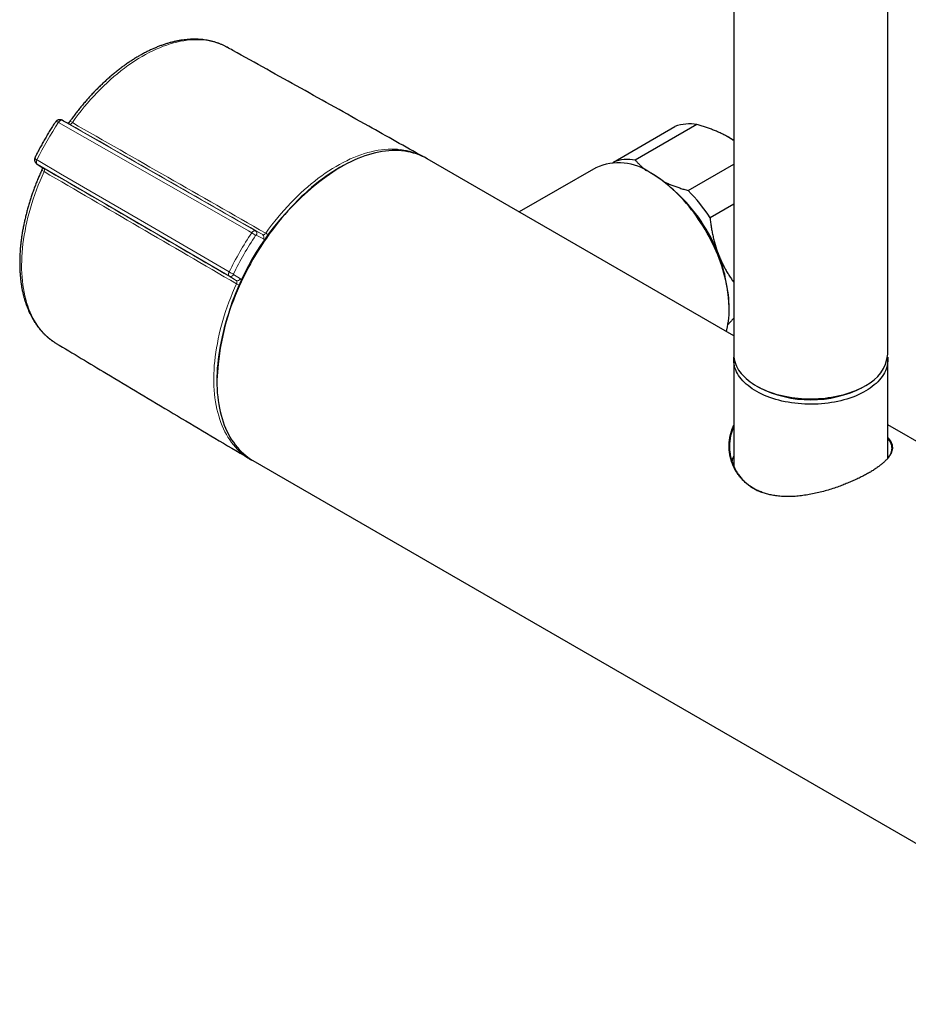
# Model space of a CAD drawing. Header units: millimetres. Extents: x 8 to 2417, y 12 to 2416.
# Tile 12 of 24: x 2180 to 2312, y 99 to 246. Entities that reach past the tile are written whole.
import ezdxf

# ---------------------------------------------------------------- set-up
doc = ezdxf.new("R2010")
doc.units = ezdxf.units.MM

msp = doc.modelspace()

# ---------------------------------------------------------------- linework, layer by layer
at = {"color": 7, "linetype": 'Continuous', "lineweight": 30}
for p, q in [((2286.41, 292.76), (2286.41, 195.59)), ((2309.41, 195.59), (2309.41, 283.07)), ((2210.81, 241.41), (2210.8, 241.42)), ((2186.2, 230.52), (2186.23, 230.5)), ((2187.28, 229.94), (2187.3, 229.93)), ((2268.45, 224.29), (2277.65, 229.59)), ((2280.93, 229.89), (2271.73, 224.58)), ((2239.72, 225.26), (2239.92, 225.16)), ((2182.46, 223.97), (2182.43, 223.99)), ((2182.44, 223.99), (2183.47, 223.34)), ((2183.49, 223.33), (2183.47, 223.34)), ((2227.66, 223.49), (2227.59, 223.45)), ((2286.41, 198.37), (2240.66, 224.78)), ((2265.83, 223.43), (2254.41, 216.84)), ((2268.36, 224.19), (2268.45, 224.29)), ((2279.61, 220.04), (2286.41, 223.96)), ((2274.26, 222.51), (2274.08, 222.61)), ((2286.41, 217.99), (2282.89, 215.95)), ((2285.75, 202.41), (2285.75, 202.61)), ((2185.3, 197.23), (2185.31, 197.22)), ((2286.41, 194.78), (2286.41, 178.87)), ((2309.41, 180.08), (2309.41, 194.78)), ((2209.27, 191.73), (2209.27, 191.65)), ((2289.78, 190.9), (2290.13, 190.7)), ((2305.69, 190.7), (2306.04, 190.9)), ((2381.23, 143.63), (2309.41, 185.09)), ((2214.54, 179.8), (2214.77, 179.68)), ((2214.66, 179.75), (2355.23, 98.6))]:
    msp.add_line(p, q, dxfattribs=at)
at = {"color": 252, "linetype": 'Continuous', "lineweight": 0}
for p, q in [((2185.67, 230.21), (2185.66, 230.22)), ((2186.23, 230.5), (2215.05, 214.02)), ((2187.3, 229.93), (2186.23, 230.5)), ((2182.42, 224.61), (2182.43, 224.6)), ((2211.15, 207.26), (2182.46, 223.97)), ((2182.46, 223.97), (2183.49, 223.33)), ((2215.05, 214.02), (2216.12, 213.45)), ((2216.23, 212.81), (2215.16, 213.38)), ((2212.18, 206.62), (2211.15, 207.26)), ((2211.75, 207.48), (2212.79, 206.84))]:
    msp.add_line(p, q, dxfattribs=at)
at = {"color": 252, "linetype": 'Continuous', "lineweight": 0, "flags": 128}
for points in [[(2210.8, 241.42), (2210.59, 241.53), (2210.2, 241.72), (2209.8, 241.89), (2209.39, 242.04), (2208.97, 242.17), (2208.54, 242.28), (2208.11, 242.37), (2207.66, 242.45), (2207.21, 242.5), (2206.75, 242.53), (2206.28, 242.54), (2205.8, 242.53), (2205.32, 242.5), (2204.83, 242.45), (2204.33, 242.38), (2203.83, 242.3), (2203.33, 242.19), (2202.82, 242.06), (2202.31, 241.91), (2201.79, 241.75), (2201.27, 241.56), (2200.75, 241.35), (2200.23, 241.13), (2199.7, 240.89), (2199.17, 240.62), (2198.64, 240.34), (2198.11, 240.04), (2197.59, 239.73), (2197.06, 239.39), (2196.53, 239.04), (2196, 238.67), (2195.48, 238.29), (2194.96, 237.89), (2194.44, 237.47), (2193.92, 237.04), (2193.41, 236.59), (2192.9, 236.13), (2192.4, 235.65), (2191.9, 235.16), (2191.41, 234.65), (2190.92, 234.13), (2190.44, 233.6), (2189.97, 233.06), (2189.5, 232.5), (2189.04, 231.94), (2188.59, 231.36), (2188.14, 230.77), (2187.71, 230.17)], [(2185.66, 230.22), (2185.72, 230.3), (2185.79, 230.38), (2185.86, 230.44), (2185.93, 230.49), (2186.01, 230.52), (2186.08, 230.54), (2186.14, 230.54), (2186.2, 230.52)], [(2186.23, 230.5), (2186.17, 230.52), (2186.1, 230.52), (2186.03, 230.51), (2185.95, 230.48), (2185.88, 230.43), (2185.8, 230.37), (2185.73, 230.29), (2185.67, 230.21)], [(2214.49, 213.73), (2214, 214.01), (2210.62, 215.95), (2197.09, 223.68), (2185.67, 230.21)], [(2216.57, 213.67), (2217.01, 214.27), (2217.45, 214.86), (2217.91, 215.44), (2218.37, 216.02), (2218.85, 216.58), (2219.32, 217.12), (2219.81, 217.66), (2220.3, 218.18), (2220.8, 218.69), (2221.3, 219.19), (2221.81, 219.67), (2222.32, 220.14), (2222.84, 220.59), (2223.35, 221.03), (2223.88, 221.45), (2224.4, 221.86), (2224.93, 222.25), (2225.46, 222.62), (2225.99, 222.98), (2226.53, 223.31), (2227.06, 223.64), (2227.59, 223.94), (2228.12, 224.23), (2228.66, 224.49), (2229.19, 224.74), (2229.72, 224.97), (2230.24, 225.18), (2230.77, 225.37), (2231.29, 225.55), (2231.81, 225.7), (2232.32, 225.83), (2232.83, 225.95), (2233.34, 226.04), (2233.84, 226.12), (2234.33, 226.17), (2234.82, 226.21), (2235.3, 226.22), (2235.78, 226.22), (2236.24, 226.19), (2236.7, 226.15), (2237.16, 226.08), (2237.6, 226), (2238.04, 225.89), (2238.46, 225.77), (2238.88, 225.63), (2239.29, 225.46), (2239.68, 225.28), (2239.72, 225.26)], [(2182.42, 224.61), (2182.38, 224.51), (2182.34, 224.42), (2182.33, 224.32), (2182.32, 224.24), (2182.33, 224.16), (2182.35, 224.09), (2182.39, 224.03), (2182.43, 223.99)], [(2182.43, 224.6), (2182.39, 224.51), (2182.36, 224.41), (2182.34, 224.31), (2182.34, 224.22), (2182.35, 224.14), (2182.38, 224.07), (2182.41, 224.01), (2182.46, 223.97)], [(2182.43, 224.6), (2182.6, 224.51), (2185.96, 222.55), (2199.42, 214.7), (2211.12, 207.89)], [(2183.49, 222.86), (2183.19, 222.18), (2182.9, 221.5), (2182.62, 220.82), (2182.36, 220.14), (2182.11, 219.46), (2181.88, 218.77), (2181.66, 218.09), (2181.46, 217.41), (2181.26, 216.73), (2181.09, 216.05), (2180.93, 215.38), (2180.78, 214.71), (2180.65, 214.04), (2180.53, 213.38), (2180.43, 212.72), (2180.34, 212.07), (2180.27, 211.42), (2180.21, 210.78), (2180.17, 210.15), (2180.15, 209.52), (2180.14, 208.91), (2180.14, 208.3), (2180.16, 207.7), (2180.2, 207.11), (2180.25, 206.54), (2180.32, 205.97), (2180.4, 205.42), (2180.5, 204.87), (2180.62, 204.34), (2180.75, 203.82), (2180.89, 203.32), (2181.05, 202.83), (2181.22, 202.35), (2181.41, 201.89), (2181.61, 201.44), (2181.83, 201.01), (2182.06, 200.59), (2182.3, 200.19), (2182.56, 199.81), (2182.83, 199.44), (2183.12, 199.09), (2183.41, 198.76), (2183.72, 198.44), (2184.05, 198.14), (2184.38, 197.86), (2184.73, 197.6), (2185.08, 197.36), (2185.3, 197.23)], [(2213.72, 180.28), (2213.71, 180.29), (2213.35, 180.54), (2213.01, 180.81), (2212.67, 181.1), (2212.35, 181.41), (2212.04, 181.74), (2211.75, 182.08), (2211.47, 182.44), (2211.2, 182.81), (2210.94, 183.21), (2210.7, 183.62), (2210.47, 184.04), (2210.26, 184.48), (2210.06, 184.94), (2209.87, 185.41), (2209.7, 185.89), (2209.55, 186.39), (2209.41, 186.9), (2209.28, 187.43), (2209.17, 187.97), (2209.07, 188.52), (2208.99, 189.08), (2208.93, 189.65), (2208.88, 190.24), (2208.84, 190.83), (2208.82, 191.43), (2208.82, 192.05), (2208.83, 192.67), (2208.86, 193.3), (2208.9, 193.94), (2208.96, 194.59), (2209.04, 195.24), (2209.12, 195.9), (2209.23, 196.56), (2209.35, 197.23), (2209.48, 197.9), (2209.63, 198.58), (2209.79, 199.26), (2209.97, 199.94), (2210.17, 200.63), (2210.37, 201.32), (2210.59, 202), (2210.83, 202.69), (2211.08, 203.38), (2211.34, 204.07), (2211.62, 204.75), (2211.91, 205.44), (2212.21, 206.12)]]:
    msp.add_lwpolyline(points, dxfattribs=at)
at = {"color": 7, "linetype": 'Continuous', "lineweight": 30, "flags": 128}
for points in [[(2240.66, 224.78), (2240.28, 224.99), (2239.88, 225.18), (2239.48, 225.35), (2239.06, 225.5), (2238.64, 225.63), (2238.2, 225.74), (2237.76, 225.83), (2237.31, 225.9), (2236.85, 225.96), (2236.38, 225.99), (2235.91, 226), (2235.43, 225.99), (2234.94, 225.96), (2234.45, 225.91), (2233.95, 225.84), (2233.44, 225.75), (2232.93, 225.65), (2232.42, 225.52), (2231.9, 225.37), (2231.38, 225.2), (2230.85, 225.01), (2230.32, 224.81), (2229.79, 224.58), (2229.26, 224.34), (2228.73, 224.07), (2228.19, 223.79), (2227.66, 223.49), (2227.12, 223.18), (2226.59, 222.84), (2226.06, 222.49), (2225.52, 222.12), (2224.99, 221.73), (2224.47, 221.33), (2223.94, 220.91), (2223.42, 220.47), (2222.9, 220.02), (2222.39, 219.56), (2221.88, 219.08), (2221.37, 218.58), (2220.87, 218.07), (2220.38, 217.55), (2219.89, 217.02), (2219.41, 216.47), (2218.93, 215.91), (2218.47, 215.34), (2218.01, 214.76), (2217.56, 214.17), (2217.11, 213.57), (2216.68, 212.95), (2216.26, 212.33), (2215.84, 211.7), (2215.44, 211.07), (2215.04, 210.42), (2214.66, 209.77), (2214.29, 209.11), (2213.92, 208.45), (2213.58, 207.78), (2213.24, 207.11), (2212.91, 206.43), (2212.6, 205.75), (2212.3, 205.06), (2212.01, 204.38), (2211.74, 203.69), (2211.48, 203), (2211.23, 202.31), (2211, 201.62), (2210.78, 200.93), (2210.57, 200.24), (2210.38, 199.55), (2210.21, 198.87), (2210.05, 198.18), (2209.9, 197.51), (2209.77, 196.83), (2209.65, 196.16), (2209.55, 195.5), (2209.47, 194.84), (2209.4, 194.19), (2209.34, 193.54), (2209.31, 192.9), (2209.28, 192.27), (2209.27, 191.65), (2209.28, 191.04), (2209.31, 190.43), (2209.34, 189.84), (2209.4, 189.26), (2209.47, 188.69), (2209.55, 188.12), (2209.65, 187.58), (2209.77, 187.04), (2209.9, 186.52), (2210.05, 186.01), (2210.21, 185.51), (2210.38, 185.03), (2210.57, 184.56), (2210.78, 184.11), (2211, 183.67), (2211.23, 183.25), (2211.48, 182.85), (2211.74, 182.46), (2212.01, 182.08), (2212.3, 181.73), (2212.6, 181.39), (2212.91, 181.07), (2213.24, 180.77), (2213.58, 180.49), (2213.92, 180.22), (2214.29, 179.97), (2214.66, 179.75), (2214.66, 179.75)], [(2285.31, 199), (2285.38, 199.25), (2285.48, 199.68), (2285.56, 200.11), (2285.63, 200.56), (2285.68, 201.01), (2285.72, 201.48), (2285.74, 201.96), (2285.75, 202.45), (2285.74, 202.95), (2285.71, 203.45), (2285.67, 203.97), (2285.62, 204.49), (2285.55, 205.01), (2285.46, 205.54), (2285.36, 206.08), (2285.24, 206.62), (2285.11, 207.16), (2284.96, 207.71), (2284.8, 208.26), (2284.63, 208.81), (2284.44, 209.36), (2284.24, 209.91), (2284.02, 210.46), (2283.79, 211.01), (2283.55, 211.55), (2283.29, 212.09), (2283.02, 212.63), (2282.74, 213.16), (2282.45, 213.69), (2282.15, 214.21), (2281.84, 214.73), (2281.51, 215.23), (2281.18, 215.73), (2280.84, 216.22), (2280.49, 216.7), (2280.13, 217.17), (2279.76, 217.63), (2279.38, 218.08), (2279, 218.52), (2278.61, 218.94), (2278.21, 219.35), (2277.81, 219.75), (2277.41, 220.14), (2277, 220.5), (2276.58, 220.86), (2276.16, 221.2), (2275.74, 221.52), (2275.32, 221.82), (2274.89, 222.11), (2274.47, 222.38), (2274.04, 222.64)], [(2286.41, 195.59), (2286.41, 195.52), (2286.43, 195.23), (2286.47, 194.94), (2286.53, 194.65), (2286.61, 194.36), (2286.71, 194.08), (2286.84, 193.8), (2286.98, 193.52), (2287.15, 193.25), (2287.34, 192.98), (2287.55, 192.72), (2287.77, 192.46), (2288.02, 192.21), (2288.29, 191.96), (2288.57, 191.72), (2288.87, 191.49), (2289.19, 191.27), (2289.52, 191.05), (2289.88, 190.84), (2290.24, 190.65), (2290.62, 190.46), (2291.02, 190.28), (2291.43, 190.11), (2291.85, 189.95), (2292.28, 189.81), (2292.72, 189.67), (2293.17, 189.54), (2293.64, 189.43), (2294.11, 189.33), (2294.58, 189.24), (2295.07, 189.16), (2295.55, 189.1), (2296.05, 189.04), (2296.54, 189), (2297.04, 188.97), (2297.54, 188.96), (2298.05, 188.96), (2298.55, 188.97), (2299.05, 188.99), (2299.55, 189.02), (2300.04, 189.07), (2300.53, 189.13), (2301.02, 189.2), (2301.5, 189.29), (2301.97, 189.38), (2302.44, 189.49), (2302.89, 189.61), (2303.34, 189.74), (2303.78, 189.88), (2304.2, 190.04), (2304.62, 190.2), (2305.02, 190.37), (2305.41, 190.56), (2305.78, 190.75), (2306.14, 190.96)], [(2309.39, 195.19), (2309.4, 195.13), (2309.41, 194.84), (2309.4, 194.55), (2309.38, 194.26), (2309.33, 193.97), (2309.25, 193.68), (2309.16, 193.4), (2309.05, 193.12), (2308.91, 192.84), (2308.75, 192.56), (2308.57, 192.29), (2308.38, 192.03), (2308.16, 191.77), (2307.92, 191.51), (2307.67, 191.26), (2307.39, 191.02), (2307.1, 190.78), (2306.79, 190.56), (2306.46, 190.34), (2306.12, 190.13), (2305.76, 189.92), (2305.38, 189.73), (2304.99, 189.55), (2304.59, 189.37), (2304.18, 189.21), (2303.75, 189.06), (2303.31, 188.92), (2302.86, 188.79), (2302.41, 188.67), (2301.94, 188.56), (2301.47, 188.46), (2300.99, 188.38), (2300.5, 188.31), (2300.01, 188.25), (2299.51, 188.2), (2299.02, 188.17), (2298.52, 188.15), (2298.01, 188.14), (2297.51, 188.14), (2297.01, 188.16), (2296.51, 188.19), (2296.02, 188.23), (2295.52, 188.28), (2295.03, 188.35), (2294.55, 188.43), (2294.08, 188.52), (2293.61, 188.62), (2293.14, 188.74), (2292.69, 188.86), (2292.25, 189), (2291.82, 189.15), (2291.4, 189.31), (2290.99, 189.47), (2290.6, 189.65), (2290.22, 189.84), (2289.85, 190.04), (2289.5, 190.25), (2289.17, 190.46), (2288.85, 190.69), (2288.55, 190.92), (2288.27, 191.16), (2288, 191.41), (2287.76, 191.66), (2287.53, 191.92), (2287.33, 192.18), (2287.14, 192.45), (2286.97, 192.72), (2286.83, 193), (2286.71, 193.28), (2286.6, 193.57), (2286.52, 193.85), (2286.46, 194.14), (2286.43, 194.43), (2286.41, 194.72), (2286.42, 195.01), (2286.43, 195.19)], [(2309.41, 180.46), (2309.49, 180.26), (2309.51, 180.2)]]:
    msp.add_lwpolyline(points, dxfattribs=at)
at = {"color": 252, "linetype": 'Continuous', "lineweight": 0}
for centre, radius, start, end in [((2226.8, 202.73), 49.48, 146.2499, 153.7501), ((2187.3, 229.67), 0.645, 50.4249, 88.4739), ((2183.71, 223.46), 0.645, 211.5421, 249.5802), ((2256.08, 185.82), 50.09, 146.136, 153.864), ((2255.94, 185.9), 49.22, 146.136, 153.864), ((2212.41, 210.12), 4.17, 50.4146, 60.0583), ((2214.78, 213.64), 0.466, 325.513, 53.8427), ((2215.84, 213.07), 0.466, 325.513, 53.8427), ((2214.9, 210.83), 3.29, 51.2118, 59.582), ((2213.21, 211.5), 4.18, 239.9471, 249.5775), ((2211.33, 207.68), 0.466, 246.163, 334.4856), ((2212.37, 207.04), 0.466, 246.163, 334.4856), ((2213.83, 208.98), 3.29, 240.4207, 248.8845)]:
    msp.add_arc(centre, radius, start, end, dxfattribs=at)
at = {"color": 7, "linetype": 'Continuous', "lineweight": 30}
for centre, radius, start, end in [((2279.85, 223.45), 6.52, 80.4891, 109.73), ((2278, 214.94), 15.12, 56.1973, 59.9493), ((2248.99, 189.95), 39.75, 122.5738, 177.4316), ((2269.25, 215.92), 8.25, 54.4682, 114.468), ((2270.66, 218.15), 6.52, 80.4891, 109.73), ((2260.83, 201.49), 24.95, 2.5746, 57.42), ((2260.95, 201.54), 24.86, 21.0575, 47.1167), ((2261.28, 201.94), 25.76, 32.9619, 44.6272), ((2263.52, 202.4), 22.15, 12.2878, 21.3749), ((2303.71, 196.14), 5.72, 295.0605, 354.5242), ((2297.91, 205.69), 16.89, 242.5743, 297.4257), ((2297.91, 205.69), 16.89, 242.5748, 297.4252), ((2218.54, 187.49), 8.67, 236.2463, 242.3881), ((2290.39, 178.8), 4.31, 157.3786, 169.8134)]:
    msp.add_arc(centre, radius, start, end, dxfattribs=at)
for points, knots in [([(2210.8, 241.42), (2210.76, 241.44), (2210.6, 241.53), (2210.3, 241.68), (2209.92, 241.85), (2209.52, 242.01), (2209.11, 242.15), (2208.7, 242.27), (2208.27, 242.37), (2207.84, 242.46), (2207.4, 242.53), (2206.96, 242.58), (2206.5, 242.61), (2206.04, 242.62), (2205.58, 242.62), (2205.1, 242.59), (2204.63, 242.55), (2204.14, 242.49), (2203.65, 242.41), (2203.16, 242.32), (2202.67, 242.2), (2202.17, 242.07), (2201.67, 241.92), (2201.16, 241.75), (2200.65, 241.56), (2200.14, 241.35), (2199.63, 241.13), (2199.12, 240.89), (2198.61, 240.63), (2198.1, 240.36), (2197.59, 240.07), (2197.08, 239.77), (2196.57, 239.44), (2196.06, 239.11), (2195.56, 238.75), (2195.06, 238.39), (2194.56, 238), (2194.06, 237.61), (2193.56, 237.2), (2193.07, 236.77), (2192.59, 236.33), (2192.11, 235.88), (2191.63, 235.42), (2191.16, 234.94), (2190.69, 234.45), (2190.23, 233.95), (2189.78, 233.44), (2189.33, 232.92), (2188.89, 232.39), (2188.45, 231.84), (2188.03, 231.29), (2187.65, 230.78), (2187.41, 230.46), (2187.32, 230.32)], [0, 0, 0, 0, 0.006062, 0.025463, 0.044868, 0.064286, 0.083725, 0.103194, 0.1227, 0.142248, 0.161844, 0.181491, 0.201191, 0.220944, 0.240751, 0.26061, 0.280519, 0.300474, 0.320471, 0.340507, 0.360576, 0.380675, 0.400799, 0.420944, 0.441107, 0.461283, 0.481469, 0.501663, 0.521861, 0.542063, 0.562265, 0.582466, 0.602665, 0.622861, 0.643053, 0.66324, 0.683422, 0.703599, 0.723771, 0.743937, 0.764097, 0.784252, 0.804402, 0.824547, 0.844686, 0.864821, 0.884952, 0.905079, 0.925201, 0.945321, 0.965437, 0.98555, 1, 1, 1, 1]), ([(2240.06, 225.09), (2237.35, 226.6), (2231.27, 230.02), (2221.81, 235.3), (2214.76, 239.22), (2211.09, 241.26), (2210.81, 241.41)], [0, 0, 0, 0, 0.277703, 0.624356, 0.971003, 1, 1, 1, 1]), ([(2185.18, 230.25), (2185.15, 230.19), (2184.97, 229.93), (2184.67, 229.46), (2184.27, 228.82), (2183.88, 228.18), (2183.5, 227.53), (2183.14, 226.88), (2182.78, 226.22), (2182.45, 225.59), (2182.25, 225.19), (2182.16, 225)], [0, 0, 0, 0, 0.032546, 0.156289, 0.28003, 0.403768, 0.527504, 0.65124, 0.774977, 0.898718, 1, 1, 1, 1]), ([(2186.19, 230.52), (2186.16, 230.54), (2186.09, 230.57), (2185.97, 230.6), (2185.85, 230.61), (2185.72, 230.6), (2185.6, 230.57), (2185.49, 230.53), (2185.39, 230.47), (2185.3, 230.4), (2185.23, 230.32), (2185.2, 230.27), (2185.19, 230.25)], [0, 0, 0, 0, 0.096808, 0.199156, 0.310638, 0.419784, 0.526878, 0.628727, 0.729922, 0.831317, 0.931916, 1, 1, 1, 1]), ([(2187.28, 229.94), (2187.19, 229.98), (2186.83, 230.18), (2186.48, 230.37), (2186.21, 230.51)], [0, 0, 0, 0, 0.24577, 1, 1, 1, 1]), ([(2187.32, 230.32), (2187.31, 230.32), (2187.29, 230.28), (2187.25, 230.23), (2187.18, 230.15), (2187.12, 230.09), (2187.08, 230.06), (2187.07, 230.05)], [0, 0, 0, 0, 0.017613, 0.273843, 0.537855, 0.785698, 1, 1, 1, 1]), ([(2285.57, 228.02), (2285.4, 228.12), (2285.07, 228.3), (2284.54, 228.57), (2283.99, 228.82), (2283.42, 229.06), (2282.82, 229.29), (2282.21, 229.5), (2281.57, 229.7), (2281.14, 229.83), (2280.93, 229.89)], [0, 0, 0, 0, 0.122618, 0.245238, 0.368878, 0.492521, 0.618996, 0.745475, 0.872735, 1, 1, 1, 1]), ([(2286.41, 227.49), (2286.33, 227.55), (2286.1, 227.7), (2285.82, 227.88), (2285.61, 228), (2285.57, 228.02)], [0, 0, 0, 0, 0.294785, 0.856563, 1, 1, 1, 1]), ([(2182.16, 225), (2182.15, 224.98), (2182.12, 224.92), (2182.09, 224.82), (2182.07, 224.71), (2182.07, 224.59), (2182.09, 224.47), (2182.12, 224.36), (2182.18, 224.25), (2182.25, 224.15), (2182.33, 224.06), (2182.4, 224.01), (2182.44, 223.99), (2182.44, 223.99)], [0, 0, 0, 0, 0.065705, 0.168148, 0.26941, 0.369449, 0.468607, 0.577957, 0.681935, 0.785431, 0.888428, 0.989107, 1, 1, 1, 1]), ([(2183.27, 223.47), (2183.27, 223.47), (2183.27, 223.44), (2183.25, 223.39), (2183.23, 223.31), (2183.2, 223.22), (2183.17, 223.15), (2183.16, 223.12)], [0, 0, 0, 0, 0.041256, 0.277245, 0.517348, 0.758417, 1, 1, 1, 1]), ([(2271.73, 224.58), (2271.84, 224.46), (2272.04, 224.22), (2272.38, 223.87), (2272.74, 223.52), (2273.06, 223.23), (2273.27, 223.06), (2273.35, 223.01)], [0, 0, 0, 0, 0.220419, 0.440832, 0.662445, 0.884052, 1, 1, 1, 1]), ([(2183.16, 223.12), (2183.11, 223.01), (2182.96, 222.68), (2182.73, 222.14), (2182.46, 221.5), (2182.21, 220.85), (2181.96, 220.2), (2181.73, 219.55), (2181.51, 218.91), (2181.31, 218.26), (2181.12, 217.61), (2180.94, 216.96), (2180.77, 216.32), (2180.62, 215.67), (2180.48, 215.03), (2180.35, 214.39), (2180.24, 213.76), (2180.14, 213.13), (2180.06, 212.5), (2179.99, 211.88), (2179.93, 211.27), (2179.89, 210.66), (2179.87, 210.06), (2179.85, 209.46), (2179.85, 208.87), (2179.87, 208.29), (2179.9, 207.72), (2179.95, 207.15), (2180.01, 206.6), (2180.08, 206.05), (2180.17, 205.51), (2180.27, 204.99), (2180.39, 204.47), (2180.52, 203.97), (2180.67, 203.48), (2180.83, 203), (2181, 202.54), (2181.19, 202.08), (2181.39, 201.64), (2181.61, 201.22), (2181.84, 200.81), (2182.08, 200.41), (2182.33, 200.03), (2182.6, 199.66), (2182.88, 199.31), (2183.17, 198.98), (2183.47, 198.66), (2183.78, 198.36), (2184.11, 198.07), (2184.44, 197.8), (2184.79, 197.55), (2185.08, 197.36), (2185.26, 197.25), (2185.31, 197.22)], [0, 0, 0, 0, 0.010611, 0.030698, 0.050788, 0.070881, 0.090977, 0.111077, 0.13118, 0.151288, 0.171401, 0.191518, 0.211641, 0.231769, 0.251903, 0.272042, 0.292188, 0.31234, 0.332498, 0.352662, 0.372832, 0.393008, 0.41319, 0.433376, 0.453566, 0.47376, 0.493956, 0.514152, 0.534346, 0.554537, 0.574721, 0.594896, 0.615059, 0.635206, 0.655333, 0.675435, 0.69551, 0.715551, 0.735554, 0.755515, 0.77543, 0.795295, 0.815108, 0.834866, 0.854568, 0.874216, 0.89381, 0.913355, 0.932854, 0.952313, 0.97174, 0.991142, 1, 1, 1, 1]), ([(2275.97, 221.37), (2276.01, 221.35), (2276.23, 221.24), (2276.63, 221.06), (2277.19, 220.83), (2277.77, 220.62), (2278.37, 220.41), (2278.98, 220.21), (2279.4, 220.1), (2279.61, 220.04)], [0, 0, 0, 0, 0.03859, 0.196278, 0.35397, 0.515012, 0.676058, 0.838027, 1, 1, 1, 1]), ([(2282.89, 215.95), (2282.91, 215.72), (2282.96, 215.26), (2283.06, 214.57), (2283.18, 213.88), (2283.33, 213.19), (2283.49, 212.5), (2283.69, 211.81), (2283.9, 211.14), (2284.07, 210.69), (2284.15, 210.47)], [0, 0, 0, 0, 0.1229729, 0.2459423, 0.3695815, 0.4932168, 0.6193748, 0.7455295, 0.8727654, 1, 1, 1, 1]), ([(2284.15, 210.47), (2284.17, 210.41), (2284.28, 210.15), (2284.47, 209.69), (2284.75, 209.1), (2285.04, 208.52), (2285.36, 207.95), (2285.7, 207.39), (2286.05, 206.86), (2286.29, 206.52), (2286.41, 206.36)], [0, 0, 0, 0, 0.039232, 0.175761, 0.31229, 0.449872, 0.587457, 0.727945, 0.868438, 1, 1, 1, 1]), ([(2286.41, 200.98), (2286.29, 200.85), (2286.05, 200.58), (2285.76, 200.25), (2285.59, 200.05), (2285.54, 199.99)], [0, 0, 0, 0, 0.386501, 0.802998, 1, 1, 1, 1]), ([(2185.3, 197.23), (2187.8, 195.73), (2193.61, 192.24), (2202.76, 186.78), (2209.87, 182.55), (2213.66, 180.3), (2214.12, 180.03)], [0, 0, 0, 0, 0.260316, 0.606367, 0.952421, 1, 1, 1, 1]), ([(2297.46, 174.62), (2297.14, 174.57), (2296.52, 174.48), (2295.59, 174.39), (2294.67, 174.35), (2293.76, 174.37), (2292.93, 174.44), (2292.17, 174.56), (2291.48, 174.72), (2290.82, 174.92), (2290.18, 175.17), (2289.58, 175.46), (2289.01, 175.8), (2288.49, 176.17), (2288, 176.59), (2287.55, 177.05), (2287.16, 177.54), (2286.81, 178.05), (2286.48, 178.63), (2286.2, 179.27), (2285.97, 179.97), (2285.81, 180.7), (2285.73, 181.43), (2285.72, 182.16), (2285.78, 182.89), (2285.91, 183.61), (2286.12, 184.31), (2286.31, 184.75), (2286.41, 184.96)], [0, 0, 0, 0, 0.041822, 0.083425, 0.125019, 0.166859, 0.208721, 0.243422, 0.278087, 0.312869, 0.347852, 0.382586, 0.417147, 0.451697, 0.486428, 0.521415, 0.55615, 0.590729, 0.625294, 0.666921, 0.708868, 0.750638, 0.792256, 0.833938, 0.87591, 0.917801, 0.959501, 1, 1, 1, 1]), ([(2286.41, 184.78), (2286.35, 184.64), (2286.19, 184.29), (2286.05, 183.83), (2285.95, 183.44), (2285.9, 183.18), (2285.86, 182.92), (2285.82, 182.65), (2285.8, 182.38), (2285.78, 182.02), (2285.78, 181.58), (2285.82, 181.05), (2285.9, 180.54), (2286.01, 180.03), (2286.16, 179.53), (2286.35, 179.04), (2286.58, 178.53), (2286.87, 178.02), (2287.22, 177.51), (2287.61, 177.02), (2288.06, 176.57), (2288.54, 176.15), (2289.07, 175.77), (2289.63, 175.44), (2290.13, 175.19), (2290.45, 175.07), (2290.56, 175.03)], [0, 0, 0, 0, 0.041354, 0.099955, 0.123169, 0.146026, 0.169347, 0.192469, 0.215242, 0.239286, 0.286834, 0.330053, 0.374638, 0.419472, 0.464543, 0.5095, 0.554214, 0.606531, 0.658728, 0.711087, 0.763975, 0.816481, 0.868584, 0.920814, 0.973168, 1, 1, 1, 1]), ([(2309.41, 183.2), (2309.48, 183.12), (2309.66, 182.92), (2309.85, 182.6), (2310.01, 182.24), (2310.09, 181.89), (2310.11, 181.53), (2310.04, 181.17), (2309.91, 180.81), (2309.7, 180.44), (2309.41, 180.06), (2309.07, 179.7), (2308.7, 179.35), (2308.29, 179.03), (2307.84, 178.7), (2307.35, 178.36), (2306.81, 178.03), (2306.23, 177.7), (2305.61, 177.38), (2304.96, 177.05), (2304.29, 176.74), (2303.58, 176.44), (2302.86, 176.14), (2302.07, 175.85), (2301.21, 175.55), (2300.28, 175.27), (2299.34, 175.01), (2298.4, 174.79), (2297.77, 174.68), (2297.46, 174.62)], [0, 0, 0, 0, 0.027585, 0.067977, 0.108298, 0.148806, 0.189541, 0.230058, 0.270493, 0.311069, 0.351842, 0.39237, 0.42609, 0.459916, 0.493934, 0.527747, 0.561394, 0.595045, 0.62891, 0.662887, 0.696635, 0.730175, 0.763738, 0.797468, 0.838204, 0.878696, 0.918994, 0.959366, 1, 1, 1, 1]), ([(2309.35, 180.01), (2309.38, 180.04), (2309.47, 180.15), (2309.61, 180.33), (2309.75, 180.56), (2309.87, 180.79), (2309.95, 181.02), (2310.01, 181.24), (2310.04, 181.48), (2310.04, 181.73), (2310, 181.98), (2309.92, 182.23), (2309.81, 182.48), (2309.66, 182.73), (2309.53, 182.93), (2309.43, 183.04), (2309.41, 183.06)], [0, 0, 0, 0, 0.027726, 0.101962, 0.175881, 0.249498, 0.322994, 0.396542, 0.470309, 0.560602, 0.641346, 0.724827, 0.808307, 0.891888, 0.975774, 1, 1, 1, 1])]:
    msp.add_open_spline(points, degree=3, knots=knots, dxfattribs=at)
at = {"color": 252, "linetype": 'Continuous', "lineweight": 0}
for points, knots in [([(2185.66, 230.22), (2185.62, 230.24), (2185.54, 230.27), (2185.45, 230.3), (2185.37, 230.32), (2185.29, 230.32), (2185.23, 230.3), (2185.19, 230.27), (2185.18, 230.25), (2185.18, 230.25)], [0, 0, 0, 0, 0.183921, 0.325506, 0.470023, 0.632763, 0.799618, 0.998513, 1, 1, 1, 1]), ([(2187.71, 230.17), (2187.68, 230.13), (2187.61, 230.04), (2187.49, 229.95), (2187.41, 229.92), (2187.34, 229.91), (2187.31, 229.92), (2187.3, 229.93)], [0, 0, 0, 0, 0.241499, 0.483542, 0.726626, 0.860922, 1, 1, 1, 1]), ([(2216.12, 213.45), (2211.25, 216.23), (2201.63, 221.73), (2192.04, 227.22), (2187.3, 229.93)], [0, 0, 0, 0, 0.506296, 1, 1, 1, 1]), ([(2187.71, 230.17), (2192.46, 227.45), (2202.07, 221.96), (2211.7, 216.45), (2216.57, 213.67)], [0, 0, 0, 0, 0.4945748, 1, 1, 1, 1]), ([(2182.42, 224.61), (2182.38, 224.64), (2182.31, 224.68), (2182.24, 224.75), (2182.19, 224.81), (2182.15, 224.87), (2182.14, 224.94), (2182.14, 224.98), (2182.16, 225), (2182.16, 225)], [0, 0, 0, 0, 0.183858, 0.325395, 0.469863, 0.632548, 0.799346, 0.998173, 1, 1, 1, 1]), ([(2183.49, 223.33), (2188.21, 220.58), (2197.76, 215.02), (2207.33, 209.44), (2212.18, 206.62)], [0, 0, 0, 0, 0.493704, 1, 1, 1, 1]), ([(2183.49, 223.33), (2183.51, 223.31), (2183.55, 223.28), (2183.57, 223.16), (2183.55, 223.02), (2183.51, 222.91), (2183.49, 222.86)], [0, 0, 0, 0, 0.244884, 0.488979, 0.73194, 1, 1, 1, 1]), ([(2212.21, 206.12), (2207.36, 208.94), (2197.78, 214.53), (2188.22, 220.1), (2183.49, 222.86)], [0, 0, 0, 0, 0.5054254, 1, 1, 1, 1]), ([(2214.49, 213.73), (2214.51, 213.76), (2214.55, 213.81), (2214.61, 213.88), (2214.68, 213.94), (2214.76, 213.99), (2214.83, 214.03), (2214.9, 214.04), (2214.96, 214.05), (2215.01, 214.04), (2215.04, 214.02), (2215.05, 214.02)], [0, 0, 0, 0, 0.115727, 0.234809, 0.350536, 0.469618, 0.585344, 0.704425, 0.820153, 0.939236, 1, 1, 1, 1]), ([(2215.16, 213.38), (2215.16, 213.38), (2215.15, 213.38), (2215.13, 213.39), (2215.11, 213.38), (2215.09, 213.36), (2215.07, 213.34), (2215.07, 213.33)], [0, 0, 0, 0, 0.060968, 0.295732, 0.530489, 0.765244, 1, 1, 1, 1]), ([(2216.12, 213.45), (2216.14, 213.44), (2216.17, 213.42), (2216.24, 213.42), (2216.34, 213.45), (2216.46, 213.54), (2216.53, 213.62), (2216.57, 213.67)], [0, 0, 0, 0, 0.132581, 0.269877, 0.513261, 0.756632, 1, 1, 1, 1]), ([(2216.54, 212.78), (2216.51, 212.78), (2216.43, 212.76), (2216.33, 212.76), (2216.26, 212.79), (2216.23, 212.81)], [0, 0, 0, 0, 0.258915, 0.629457, 1, 1, 1, 1]), ([(2211.15, 207.26), (2211.13, 207.27), (2211.1, 207.29), (2211.06, 207.34), (2211.04, 207.41), (2211.02, 207.48), (2211.02, 207.57), (2211.03, 207.65), (2211.06, 207.75), (2211.09, 207.82), (2211.11, 207.87), (2211.12, 207.89)], [0, 0, 0, 0, 0.1157318, 0.2348199, 0.3505533, 0.4696431, 0.5853745, 0.7044622, 0.8201902, 0.9392741, 1, 1, 1, 1]), ([(2211.75, 207.59), (2211.75, 207.58), (2211.74, 207.57), (2211.74, 207.55), (2211.73, 207.52), (2211.74, 207.49), (2211.75, 207.49), (2211.75, 207.48)], [0, 0, 0, 0, 0.060929, 0.295687, 0.530454, 0.765227, 1, 1, 1, 1]), ([(2212.21, 206.12), (2212.22, 206.15), (2212.24, 206.2), (2212.27, 206.31), (2212.28, 206.43), (2212.25, 206.55), (2212.2, 206.6), (2212.18, 206.62)], [0, 0, 0, 0, 0.1325387, 0.2697912, 0.5131778, 0.7565833, 1, 1, 1, 1]), ([(2212.79, 206.84), (2212.81, 206.82), (2212.87, 206.79), (2212.92, 206.7), (2212.95, 206.63), (2212.96, 206.58), (2212.96, 206.58)], [0, 0, 0, 0, 0.326951, 0.653902, 0.980854, 1, 1, 1, 1])]:
    msp.add_open_spline(points, degree=3, knots=knots, dxfattribs=at)

doc.saveas('drawing.dxf')
